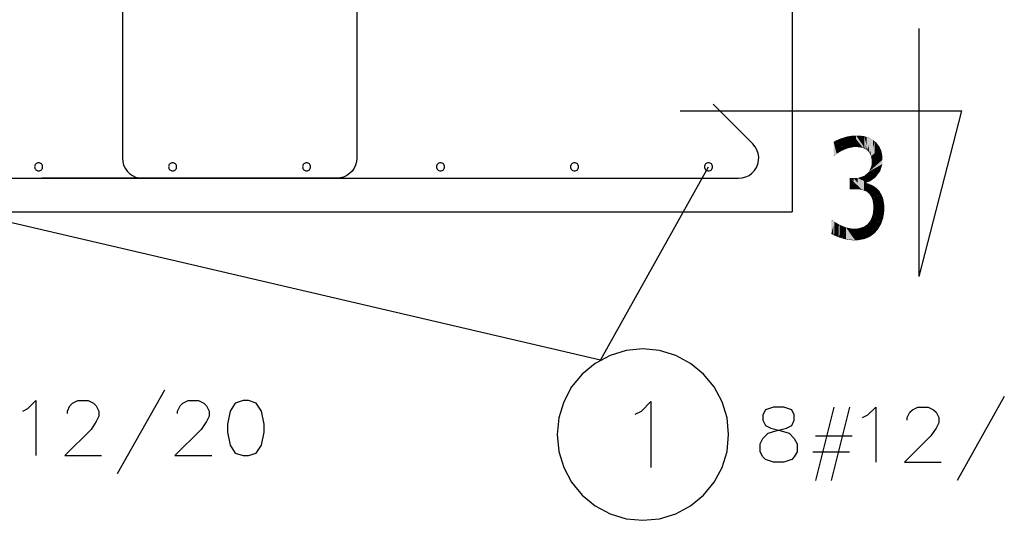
# Model space of a CAD drawing. Extents: x 64462 to 126444, y -56085 to -716.
# Tile 23 of 90: x 92558 to 94028, y -11406 to -10658. Entities that reach past the tile are written whole.
import ezdxf

# ---------------------------------------------------------------- set-up
doc = ezdxf.new("R2010")
doc.units = 0
doc.header["$LTSCALE"] = 11.25

# ---------------------------------------------------------------- blocks, each defined once
blk = doc.blocks.new('DwgObject-55396215-3381')
at = {"linetype": 'Continuous'}
for points in [[(48990.1, 16587.1), (48982.4, 16594.1), (48990.1, 16597.3)], [(48994.8, 16591), (48990.1, 16597.3), (48994.8, 16598.8)], [(48996.7, 16581.1), (48990.1, 16597.3), (48996.7, 16588.5)], [(48990.1, 16587.1), (48990.1, 16597.3), (48996.7, 16581.1)], [(49008.8, 16584.8), (48994.8, 16598.8), (49008.8, 16601.8)], [(48999.6, 16599.8), (48994.8, 16598.8), (48999.6, 16600.3)], [(49001, 16582.8), (48994.8, 16598.8), (49001, 16592.7)], [(48994.8, 16591), (48994.8, 16598.8), (49001, 16582.8)], [(48999.6, 16599.8), (48999.6, 16600.3), (49008.8, 16601.8)], [(49013.3, 16596.2), (49008.8, 16601.8), (49013.3, 16601.8)], [(49021.9, 16583.5), (49008.8, 16601.8), (49021.9, 16585.5)], [(49019.9, 16584), (49008.8, 16601.8), (49019.9, 16586.3)], [(49015.4, 16584.5), (49008.8, 16601.8), (49015.4, 16591.2)], [(49012.9, 16584.5), (49008.8, 16601.8), (49012.9, 16591.1)], [(49009.1, 16584.5), (49008.8, 16601.8), (49009.1, 16600.7)], [(49008.8, 16584.8), (49008.8, 16601.8), (49009.1, 16584.5)], [(49009.1, 16584.5), (49009.1, 16600.7), (49012.9, 16584.5)], [(49013.3, 16596.2), (49013.3, 16601.8), (49023.9, 16583)], [(49023.9, 16583), (49013.3, 16601.8), (49023.9, 16586.5)], [(49025.4, 16584.2), (49013.3, 16601.8), (49025.4, 16600.8)], [(49017.7, 16601.4), (49013.3, 16601.8), (49017.7, 16601.8)], [(49017.7, 16601.4), (49017.7, 16601.8), (49025.4, 16600.8)], [(49028.8, 16587.3), (49025.4, 16600.8), (49028.8, 16599.7)], [(49029.3, 16579.9), (49025.4, 16600.8), (49029.3, 16585.2)], [(49027.6, 16581.2), (49025.4, 16600.8), (49027.6, 16589.2)], [(49025.4, 16584.2), (49025.4, 16600.8), (49027.6, 16581.2)], [(49028.8, 16587.3), (49028.8, 16599.7), (49031, 16578.5)], [(49031, 16578.5), (49028.8, 16599.7), (49031, 16588.5)], [(49033.5, 16575.2), (49028.8, 16599.7), (49033.5, 16597.6)], [(49032.1, 16598.2), (49028.8, 16599.7), (49032.1, 16598.7)], [(49032.1, 16598.2), (49032.1, 16598.7), (49038.2, 16595.5)], [(49033.5, 16575.2), (49033.5, 16597.6), (49038.2, 16595.5)], [(48982.4, 16589.4), (48979.6, 16592.3), (48982.4, 16594.1)], [(48984.2, 16574.5), (48979.6, 16592.3), (48984.2, 16587.6)], [(48979.6, 16571.3), (48979.6, 16592.3), (48984.2, 16574.5)], [(48992.3, 16579.3), (48982.4, 16594.1), (48992.3, 16585)], [(48982.4, 16589.4), (48982.4, 16594.1), (48992.3, 16579.3)], [(48984.2, 16574.5), (48984.2, 16587.6), (48992.3, 16579.3)], [(48992.3, 16579.3), (48992.3, 16585), (48996.7, 16581.1)], [(48996.7, 16581.1), (48996.7, 16588.5), (49001, 16582.8)], [(49001, 16582.8), (49001, 16592.7), (49009.1, 16584.5)], [(49012.9, 16584.5), (49012.9, 16591.1), (49015.4, 16584.5)], [(49015.4, 16584.5), (49015.4, 16591.2), (49019.9, 16584)], [(49019.9, 16584), (49019.9, 16586.3), (49021.9, 16583.5)], [(49021.9, 16583.5), (49021.9, 16585.5), (49023.9, 16583)], [(49023.9, 16583), (49023.9, 16586.5), (49027.6, 16581.2)], [(49027.6, 16581.2), (49027.6, 16589.2), (49029.3, 16579.9)], [(49029.3, 16579.9), (49029.3, 16585.2), (49031, 16578.5)], [(49031, 16578.5), (49031, 16588.5), (49033.5, 16575.2)], [(49034.5, 16573.1), (49034.5, 16579.2), (49038.2, 16595.5)], [(49038.2, 16582.4), (49035.4, 16571.1), (49038.2, 16595.5)], [(49035.4, 16571.1), (49035.4, 16578.7), (49038.2, 16595.5)], [(49040.9, 16575.1), (49035.4, 16571.1), (49040.9, 16593.3)], [(49036.3, 16566.3), (49036.3, 16571.8), (49049.7, 16581.6)], [(49049.7, 16569.5), (49036.3, 16566.3), (49049.7, 16581.6)], [(49038.2, 16582.4), (49038.2, 16595.5), (49040.9, 16593.3)], [(49048.2, 16583.6), (49040.9, 16593.3), (49048.2, 16585)], [(49043.8, 16590), (49040.9, 16593.3), (49043.8, 16590.9)], [(49040.9, 16575.1), (49040.9, 16593.3), (49049.7, 16581.6)], [(49043.8, 16590), (49043.8, 16590.9), (49048.2, 16585)], [(49048.2, 16583.6), (49048.2, 16585), (49049.7, 16581.6)], [(49049.7, 16569.5), (49049.7, 16581.6), (49052.6, 16570.2)], [(49051.2, 16575.9), (49049.7, 16581.6), (49051.2, 16578.2)], [(48980.4, 16571.3), (48979.6, 16571.3), (48980.4, 16571.9)], [(48980.4, 16571.3), (48980.4, 16571.9), (48984.2, 16574.5)], [(49034.5, 16573.1), (49033.5, 16575.2), (49034.5, 16579.2)], [(49035.4, 16571.1), (49034.5, 16573.1), (49035.4, 16578.7)], [(49036.3, 16566.3), (49035.4, 16571.1), (49036.3, 16571.8)], [(49052.6, 16565.6), (49036.3, 16557.4), (49052.6, 16570.2)], [(49036.3, 16557.4), (49036.3, 16563.5), (49052.6, 16570.2)], [(49036.3, 16563.5), (49036.3, 16566.3), (49052.6, 16570.2)], [(49051.2, 16575.9), (49051.2, 16578.2), (49052.6, 16570.2)], [(49052.6, 16559.3), (49032.7, 16548), (49052.6, 16565.6)], [(49036.3, 16551.2), (49032.7, 16548), (49036.3, 16557.4)], [(49049.1, 16548.4), (49032.7, 16548), (49049.1, 16557.3)], [(49036.3, 16551.2), (49036.3, 16557.4), (49052.6, 16565.6)], [(49049.1, 16548.4), (49049.1, 16557.3), (49052.6, 16559.3)], [(49009.5, 16533.4), (49003.8, 16538.3), (49009.5, 16538.3)], [(49022.3, 16520.5), (49003.8, 16538.3), (49022.3, 16522.2)], [(49019.7, 16521.1), (49003.8, 16538.3), (49019.7, 16523)], [(49014.1, 16521.7), (49003.8, 16538.3), (49014.1, 16527.2)], [(49011.1, 16521.7), (49003.8, 16538.3), (49011.1, 16526.5)], [(49003.8, 16521.7), (49003.8, 16538.3), (49011.1, 16521.7)], [(49009.5, 16533.4), (49009.5, 16538.3), (49024.8, 16519.9)], [(49015.6, 16531), (49009.5, 16538.3), (49015.6, 16538.3)], [(49025.4, 16533.7), (49015.6, 16538.3), (49025.4, 16541.5)], [(49015.6, 16531), (49015.6, 16538.3), (49024.8, 16519.9)], [(49024.8, 16519.9), (49015.6, 16538.3), (49024.8, 16533.9)], [(49029, 16541), (49025.4, 16541.5), (49029, 16544.8)], [(49029, 16532), (49025.4, 16541.5), (49029, 16538)], [(49033.8, 16533.2), (49025.4, 16541.5), (49033.8, 16540.3)], [(49025.4, 16533.7), (49025.4, 16541.5), (49029, 16532)], [(49032.7, 16543.2), (49029, 16544.8), (49032.7, 16548)], [(49029, 16541), (49029, 16544.8), (49042.1, 16539.1)], [(49029, 16532), (49029, 16538), (49033.8, 16533.2)], [(49045.6, 16543.7), (49032.7, 16548), (49045.6, 16548.3)], [(49032.7, 16543.2), (49032.7, 16548), (49042.1, 16539.1)], [(49042.1, 16539.1), (49032.7, 16548), (49042.1, 16544.9)], [(49033.8, 16533.2), (49033.8, 16540.3), (49042.1, 16539.1)], [(49042.1, 16539.1), (49042.1, 16544.9), (49045.6, 16543.7)], [(49045.6, 16543.7), (49045.6, 16548.3), (49049.1, 16548.4)], [(49011.1, 16521.7), (49011.1, 16526.5), (49014.1, 16521.7)], [(49014.1, 16521.7), (49014.1, 16527.2), (49019.7, 16521.1)], [(49019.7, 16521.1), (49019.7, 16523), (49022.3, 16520.5)], [(49022.3, 16520.5), (49022.3, 16522.2), (49024.8, 16519.9)], [(49024.8, 16519.9), (49024.8, 16533.9), (49029, 16532)], [(49029, 16530.6), (49024.8, 16519.9), (49029, 16532)], [(49029, 16517.9), (49024.8, 16519.9), (49029, 16530.6)], [(49029, 16517.9), (49029, 16530.6), (49029.3, 16517.8)], [(49029.3, 16517.8), (49029, 16530.6), (49029.3, 16530.5)], [(49035.3, 16528.2), (49029, 16530.6), (49035.3, 16528.5)], [(49030.9, 16530), (49029, 16530.6), (49030.9, 16530.2)], [(49029.3, 16517.8), (49029.3, 16530.5), (49037.8, 16527.2)], [(49030.9, 16530), (49030.9, 16530.2), (49035.3, 16528.5)], [(49031.1, 16516.2), (49031.1, 16519.8), (49037.8, 16527.2)], [(49032.9, 16514.7), (49032.9, 16519.2), (49037.8, 16527.2)], [(49037.8, 16516.9), (49032.9, 16514.7), (49037.8, 16527.2)], [(49035.3, 16528.2), (49035.3, 16528.5), (49037.8, 16527.2)], [(49037.8, 16516.9), (49037.8, 16527.2), (49046.3, 16520.8)], [(49044.6, 16522.1), (49037.8, 16527.2), (49044.6, 16522.7)], [(49040.3, 16525.6), (49037.8, 16527.2), (49040.3, 16525.9)], [(49040.3, 16525.6), (49040.3, 16525.9), (49044.6, 16522.7)], [(49044.6, 16522.1), (49044.6, 16522.7), (49046.3, 16520.8)], [(49031.1, 16516.2), (49029.3, 16517.8), (49031.1, 16519.8)], [(49032.9, 16514.7), (49031.1, 16516.2), (49032.9, 16519.2)], [(49035.7, 16510.5), (49032.9, 16514.7), (49035.7, 16516)], [(49046.3, 16517.4), (49035.7, 16510.5), (49046.3, 16520.8)], [(49035.7, 16510.5), (49035.7, 16516), (49046.3, 16520.8)], [(49048.2, 16512.7), (49035.7, 16510.5), (49048.2, 16518.7)], [(49036.8, 16507.9), (49035.7, 16510.5), (49036.8, 16510.7)], [(49036.8, 16507.9), (49036.8, 16510.7), (49051.4, 16513.2)], [(49037.8, 16505.2), (49036.8, 16507.9), (49037.8, 16508.2)], [(49037.8, 16505.2), (49037.8, 16508.2), (49051.4, 16513.2)], [(49051.4, 16509.5), (49037.8, 16505.2), (49051.4, 16513.2)], [(49052.7, 16506), (49038.8, 16498.5), (49052.7, 16509.9)], [(49038.8, 16498.5), (49038.8, 16505.5), (49052.7, 16509.9)], [(49046.3, 16517.4), (49046.3, 16520.8), (49048.2, 16518.7)], [(49048.2, 16512.7), (49048.2, 16518.7), (49051.4, 16513.2)], [(49051.4, 16509.5), (49051.4, 16513.2), (49052.7, 16509.9)], [(49052.7, 16506), (49052.7, 16509.9), (49053.9, 16506.7)], [(49038.8, 16498.5), (49037.8, 16505.2), (49038.8, 16505.5)], [(49053.9, 16498.2), (49038.8, 16498.5), (49053.9, 16506.7)], [(49038.8, 16494.5), (49038.8, 16498.5), (49055.2, 16498.2)], [(49055.2, 16493), (49038.8, 16494.5), (49055.2, 16498.2)], [(49038.8, 16490.4), (49038.8, 16494.5), (49055.2, 16493)], [(49055.2, 16487.9), (49038.8, 16490.4), (49055.2, 16493)], [(49053.9, 16498.2), (49053.9, 16506.7), (49055.2, 16498.2)], [(49036.1, 16473.5), (49033.3, 16473.3), (49036.1, 16478.2)], [(49037, 16478), (49036.1, 16478.2), (49037, 16480.9)], [(49036.1, 16473.5), (49036.1, 16478.2), (49052.2, 16474.2)], [(49037.9, 16480.8), (49037, 16480.9), (49037.9, 16483.6)], [(49037, 16478), (49037, 16480.9), (49052.2, 16474.2)], [(49052.2, 16474.2), (49037, 16480.9), (49052.2, 16478.7)], [(49038.8, 16483.8), (49037.9, 16483.6), (49038.8, 16490.4)], [(49053.7, 16478.5), (49037.9, 16483.6), (49053.7, 16487.5)], [(49037.9, 16480.8), (49037.9, 16483.6), (49053.7, 16478.5)], [(49038.8, 16483.8), (49038.8, 16490.4), (49055.2, 16487.9)], [(49052.2, 16474.2), (49052.2, 16478.7), (49053.7, 16478.5)], [(49053.7, 16478.5), (49053.7, 16487.5), (49055.2, 16487.9)], [(48977.3, 16475.2), (48976.1, 16475.9), (48977.3, 16475.9)], [(48976.1, 16454.9), (48976.1, 16475.9), (48980.7, 16473.1)], [(48979.2, 16453.2), (48976.1, 16454.9), (48979.2, 16467)], [(48977.3, 16475.2), (48977.3, 16475.9), (48980.7, 16473.1)], [(48980.7, 16455.6), (48979.2, 16453.2), (48980.7, 16473.1)], [(48979.2, 16453.2), (48979.2, 16467), (48980.7, 16473.1)], [(48987.1, 16449.9), (48979.2, 16453.2), (48987.1, 16465.7)], [(48980.7, 16455.6), (48980.7, 16473.1), (48988.8, 16468.4)], [(48987.1, 16449.9), (48987.1, 16465.7), (48988.8, 16468.4)], [(48988.8, 16454.3), (48987.1, 16449.9), (48988.8, 16468.4)], [(48988.8, 16454.3), (48988.8, 16468.4), (48993.4, 16466.5)], [(48992, 16448.4), (48992, 16462.6), (48993.4, 16466.5)], [(48993.4, 16452.3), (48992, 16448.4), (48993.4, 16466.5)], [(48998.1, 16447.5), (48992, 16448.4), (48998.1, 16464.6)], [(48993.4, 16452.3), (48993.4, 16466.5), (48998.1, 16464.6)], [(49007.1, 16451.9), (48998.1, 16464.6), (49007.1, 16462.7)], [(48998.1, 16447.5), (48998.1, 16464.6), (49011.6, 16445.5)], [(49019.3, 16455.4), (49013.9, 16462.7), (49019.3, 16463.8)], [(49022.2, 16459.6), (49019.3, 16463.8), (49022.2, 16464.8)], [(49019.3, 16455.4), (49019.3, 16463.8), (49025.5, 16447.2)], [(49025.5, 16447.2), (49019.3, 16463.8), (49025.5, 16454.8)], [(49025.1, 16458.6), (49022.2, 16464.8), (49025.1, 16465.9)], [(49022.2, 16459.6), (49022.2, 16464.8), (49029.6, 16448.8)], [(49029.7, 16464.3), (49025.1, 16465.9), (49029.7, 16469)], [(49025.1, 16458.6), (49025.1, 16465.9), (49029.6, 16448.8)], [(49029.6, 16448.8), (49025.1, 16465.9), (49029.6, 16464.3)], [(49029.6, 16448.8), (49029.6, 16464.3), (49043.8, 16459.3)], [(49031.5, 16467.8), (49029.7, 16469), (49031.5, 16471.1)], [(49029.7, 16464.3), (49029.7, 16469), (49043.8, 16459.3)], [(49033.3, 16470), (49031.5, 16471.1), (49033.3, 16473.3)], [(49043.8, 16459.3), (49031.5, 16471.1), (49043.8, 16464)], [(49031.5, 16467.8), (49031.5, 16471.1), (49043.8, 16459.3)], [(49050.7, 16469.9), (49033.3, 16473.3), (49050.7, 16474.1)], [(49033.3, 16470), (49033.3, 16473.3), (49046.5, 16462.4)], [(49046.5, 16462.4), (49033.3, 16473.3), (49046.5, 16470.7)], [(49043.8, 16459.3), (49043.8, 16464), (49046.5, 16462.4)], [(49046.5, 16462.4), (49046.5, 16470.7), (49050.7, 16469.9)], [(49050.7, 16469.9), (49050.7, 16474.1), (49052.2, 16474.2)], [(48992, 16448.4), (48987.1, 16449.9), (48992, 16462.6)], [(49007.1, 16451.9), (49007.1, 16462.7), (49011.6, 16445.5)], [(49011.4, 16446.4), (49007.1, 16462.7), (49011.4, 16462.7)], [(49011.6, 16445.5), (49011.4, 16462.7), (49011.6, 16462.7)], [(49011.4, 16446.4), (49011.4, 16462.7), (49011.6, 16445.5)], [(49011.6, 16445.5), (49011.6, 16462.7), (49013.9, 16462.7)], [(49013.9, 16445.7), (49011.6, 16445.5), (49013.9, 16462.7)], [(49013.9, 16445.7), (49013.9, 16462.7), (49025.5, 16447.2)], [(49025.5, 16447.2), (49025.5, 16454.8), (49029.6, 16448.8)], [(49033.7, 16450.5), (49029.6, 16448.8), (49033.7, 16451.8)], [(49033.7, 16450.5), (49033.7, 16451.8), (49043.8, 16459.3)], [(49040.8, 16455.7), (49033.7, 16450.5), (49040.8, 16456.7)], [(49040.8, 16455.7), (49040.8, 16456.7), (49043.8, 16459.3)], [(48996.8, 16446.9), (48992, 16448.4), (48996.8, 16447.7)], [(48996.8, 16446.9), (48996.8, 16447.7), (49011.6, 16445.5)], [(49006.6, 16445.5), (48996.8, 16446.9), (49006.6, 16446)], [(49006.6, 16445.5), (49006.6, 16446), (49011.6, 16445.5)], [(49016.5, 16445.5), (49011.6, 16445.5), (49016.5, 16446.1)], [(49016.5, 16445.5), (49016.5, 16446.1), (49025.5, 16447.2)]]:
    blk.add_hatch(color=1, dxfattribs=at).paths.add_polyline_path(points)
at = {"color": 1, "linetype": 'Continuous'}
for p, q in [((47917.8, 17403.9), (47917.8, 16567.9)), ((48267.8, 17403.9), (48267.8, 16567.9)), ((48917.8, 16787.9), (48917.8, 16487.9)), ((49107.5, 16391.4), (49107.5, 16761.8)), ((48859.1, 16589.2), (48799.7, 16648.6)), ((48750.8, 16638.8), (49171.1, 16638.8)), ((49107.5, 16391.4), (49171.1, 16638.8)), ((48862.5, 16585), (48859.1, 16589.2)), ((48865.2, 16580.3), (48862.5, 16585)), ((47917.8, 16567.9), (47918.3, 16562.7)), ((47917.8, 16567.9), (47917.8, 16567.9)), ((48267.8, 16567.9), (48267.4, 16562.7)), ((48267.8, 16567.9), (48267.8, 16567.9)), ((48867, 16575.1), (48865.2, 16580.3)), ((48867.8, 16569.8), (48867, 16575.1)), ((48867.6, 16564.3), (48867.8, 16569.8)), ((48631.7, 16266.4), (47392.8, 16555.1)), ((47787, 16556.2), (47786.8, 16555.1)), ((47786.8, 16555.1), (47787, 16553.9)), ((47787.3, 16557.4), (47787, 16556.2)), ((47787, 16553.9), (47787.3, 16552.8)), ((47787.9, 16558.4), (47787.3, 16557.4)), ((47787.3, 16552.8), (47787.9, 16551.7)), ((47788.6, 16559.3), (47787.9, 16558.4)), ((47787.9, 16551.7), (47788.6, 16550.8)), ((47789.5, 16560.1), (47788.6, 16559.3)), ((47790.5, 16560.6), (47789.5, 16560.1)), ((47791.7, 16560.9), (47790.5, 16560.6)), ((47792.8, 16561.1), (47791.7, 16560.9)), ((47794, 16560.9), (47792.8, 16561.1)), ((47795.1, 16560.6), (47794, 16560.9)), ((47796.2, 16560.1), (47795.1, 16560.6)), ((47797.1, 16559.3), (47796.2, 16560.1)), ((47797.8, 16558.4), (47797.1, 16559.3)), ((47797.1, 16550.8), (47797.8, 16551.7)), ((47798.4, 16557.4), (47797.8, 16558.4)), ((47797.8, 16551.7), (47798.4, 16552.8)), ((47798.7, 16556.2), (47798.4, 16557.4)), ((47798.4, 16552.8), (47798.7, 16553.9)), ((47798.8, 16555.1), (47798.7, 16556.2)), ((47798.7, 16553.9), (47798.8, 16555.1)), ((47918.3, 16562.7), (47919.7, 16557.7)), ((47919.7, 16557.7), (47921.9, 16552.9)), ((47921.9, 16552.9), (47924.9, 16548.7)), ((47987, 16556.2), (47986.8, 16555.1)), ((47986.8, 16555.1), (47987, 16553.9)), ((47987.3, 16557.4), (47987, 16556.2)), ((47987, 16553.9), (47987.3, 16552.8)), ((47987.9, 16558.4), (47987.3, 16557.4)), ((47987.3, 16552.8), (47987.9, 16551.7)), ((47988.6, 16559.3), (47987.9, 16558.4)), ((47987.9, 16551.7), (47988.6, 16550.8)), ((47989.5, 16560.1), (47988.6, 16559.3)), ((47990.5, 16560.6), (47989.5, 16560.1)), ((47991.7, 16560.9), (47990.5, 16560.6)), ((47992.8, 16561.1), (47991.7, 16560.9)), ((47994, 16560.9), (47992.8, 16561.1)), ((47995.1, 16560.6), (47994, 16560.9)), ((47996.2, 16560.1), (47995.1, 16560.6)), ((47997.1, 16559.3), (47996.2, 16560.1)), ((47997.8, 16558.4), (47997.1, 16559.3)), ((47997.1, 16550.8), (47997.8, 16551.7)), ((47998.4, 16557.4), (47997.8, 16558.4)), ((47997.8, 16551.7), (47998.4, 16552.8)), ((47998.7, 16556.2), (47998.4, 16557.4)), ((47998.4, 16552.8), (47998.7, 16553.9)), ((47998.8, 16555.1), (47998.7, 16556.2)), ((47998.7, 16553.9), (47998.8, 16555.1)), ((48187, 16556.2), (48186.8, 16555.1)), ((48186.8, 16555.1), (48187, 16553.9)), ((48187.3, 16557.4), (48187, 16556.2)), ((48187, 16553.9), (48187.3, 16552.8)), ((48187.9, 16558.4), (48187.3, 16557.4)), ((48187.3, 16552.8), (48187.9, 16551.7)), ((48188.6, 16559.3), (48187.9, 16558.4)), ((48187.9, 16551.7), (48188.6, 16550.8)), ((48189.5, 16560.1), (48188.6, 16559.3)), ((48190.5, 16560.6), (48189.5, 16560.1)), ((48191.7, 16560.9), (48190.5, 16560.6)), ((48192.8, 16561.1), (48191.7, 16560.9)), ((48194, 16560.9), (48192.8, 16561.1)), ((48195.1, 16560.6), (48194, 16560.9)), ((48196.2, 16560.1), (48195.1, 16560.6)), ((48197.1, 16559.3), (48196.2, 16560.1)), ((48197.8, 16558.4), (48197.1, 16559.3)), ((48197.1, 16550.8), (48197.8, 16551.7)), ((48198.4, 16557.4), (48197.8, 16558.4)), ((48197.8, 16551.7), (48198.4, 16552.8)), ((48198.7, 16556.2), (48198.4, 16557.4)), ((48198.4, 16552.8), (48198.7, 16553.9)), ((48198.8, 16555.1), (48198.7, 16556.2)), ((48198.7, 16553.9), (48198.8, 16555.1)), ((48263.8, 16552.9), (48260.8, 16548.7)), ((48266, 16557.7), (48263.8, 16552.9)), ((48267.4, 16562.7), (48266, 16557.7)), ((48387, 16556.2), (48386.8, 16555.1)), ((48386.8, 16555.1), (48387, 16553.9)), ((48387.3, 16557.4), (48387, 16556.2)), ((48387, 16553.9), (48387.3, 16552.8)), ((48387.9, 16558.4), (48387.3, 16557.4)), ((48387.3, 16552.8), (48387.9, 16551.7)), ((48388.6, 16559.3), (48387.9, 16558.4)), ((48387.9, 16551.7), (48388.6, 16550.8)), ((48389.5, 16560.1), (48388.6, 16559.3)), ((48390.5, 16560.6), (48389.5, 16560.1)), ((48391.7, 16560.9), (48390.5, 16560.6)), ((48392.8, 16561.1), (48391.7, 16560.9)), ((48394, 16560.9), (48392.8, 16561.1)), ((48395.1, 16560.6), (48394, 16560.9)), ((48396.2, 16560.1), (48395.1, 16560.6)), ((48397.1, 16559.3), (48396.2, 16560.1)), ((48397.8, 16558.4), (48397.1, 16559.3)), ((48397.1, 16550.8), (48397.8, 16551.7)), ((48398.4, 16557.4), (48397.8, 16558.4)), ((48397.8, 16551.7), (48398.4, 16552.8)), ((48398.7, 16556.2), (48398.4, 16557.4)), ((48398.4, 16552.8), (48398.7, 16553.9)), ((48398.8, 16555.1), (48398.7, 16556.2)), ((48398.7, 16553.9), (48398.8, 16555.1)), ((48587, 16556.2), (48586.8, 16555.1)), ((48586.8, 16555.1), (48587, 16553.9)), ((48587.3, 16557.4), (48587, 16556.2)), ((48587, 16553.9), (48587.3, 16552.8)), ((48587.9, 16558.4), (48587.3, 16557.4)), ((48587.3, 16552.8), (48587.9, 16551.7)), ((48588.6, 16559.3), (48587.9, 16558.4)), ((48587.9, 16551.7), (48588.6, 16550.8)), ((48589.5, 16560.1), (48588.6, 16559.3)), ((48590.5, 16560.6), (48589.5, 16560.1)), ((48591.7, 16560.9), (48590.5, 16560.6)), ((48592.8, 16561.1), (48591.7, 16560.9)), ((48594, 16560.9), (48592.8, 16561.1)), ((48595.1, 16560.6), (48594, 16560.9)), ((48596.2, 16560.1), (48595.1, 16560.6)), ((48597.1, 16559.3), (48596.2, 16560.1)), ((48597.8, 16558.4), (48597.1, 16559.3)), ((48597.1, 16550.8), (48597.8, 16551.7)), ((48598.4, 16557.4), (48597.8, 16558.4)), ((48597.8, 16551.7), (48598.4, 16552.8)), ((48598.7, 16556.2), (48598.4, 16557.4)), ((48598.4, 16552.8), (48598.7, 16553.9)), ((48598.8, 16555.1), (48598.7, 16556.2)), ((48598.7, 16553.9), (48598.8, 16555.1)), ((48631.7, 16266.4), (48792.8, 16555.1)), ((48787, 16556.2), (48786.8, 16555.1)), ((48786.8, 16555.1), (48787, 16553.9)), ((48787.3, 16557.4), (48787, 16556.2)), ((48787, 16553.9), (48787.3, 16552.8)), ((48787.9, 16558.4), (48787.3, 16557.4)), ((48787.3, 16552.8), (48787.9, 16551.7)), ((48788.6, 16559.3), (48787.9, 16558.4)), ((48787.9, 16551.7), (48788.6, 16550.8)), ((48789.5, 16560.1), (48788.6, 16559.3)), ((48790.5, 16560.6), (48789.5, 16560.1)), ((48791.7, 16560.9), (48790.5, 16560.6)), ((48792.8, 16561.1), (48791.7, 16560.9)), ((48794, 16560.9), (48792.8, 16561.1)), ((48795.1, 16560.6), (48794, 16560.9)), ((48796.2, 16560.1), (48795.1, 16560.6)), ((48797.1, 16559.3), (48796.2, 16560.1)), ((48797.8, 16558.4), (48797.1, 16559.3)), ((48797.1, 16550.8), (48797.8, 16551.7)), ((48798.4, 16557.4), (48797.8, 16558.4)), ((48797.8, 16551.7), (48798.4, 16552.8)), ((48798.7, 16556.2), (48798.4, 16557.4)), ((48798.4, 16552.8), (48798.7, 16553.9)), ((48798.8, 16555.1), (48798.7, 16556.2)), ((48798.7, 16553.9), (48798.8, 16555.1)), ((48861.5, 16549.4), (48864.4, 16554)), ((48864.4, 16554), (48866.5, 16559)), ((48866.5, 16559), (48867.6, 16564.3)), ((47347.8, 16537.9), (48837.8, 16537.9)), ((47788.6, 16550.8), (47789.5, 16550.1)), ((47789.5, 16550.1), (47790.5, 16549.5)), ((47790.5, 16549.5), (47791.7, 16549.2)), ((47791.7, 16549.2), (47792.8, 16549.1)), ((47792.8, 16549.1), (47794, 16549.2)), ((47794, 16549.2), (47795.1, 16549.5)), ((47795.1, 16549.5), (47796.2, 16550.1)), ((47796.2, 16550.1), (47797.1, 16550.8)), ((48237.8, 16537.9), (47797.8, 16537.9)), ((47924.9, 16548.7), (47928.6, 16545)), ((47928.6, 16545), (47932.8, 16542)), ((47932.8, 16542), (47937.6, 16539.8)), ((47937.6, 16539.8), (47942.6, 16538.4)), ((47942.6, 16538.4), (47947.8, 16537.9)), ((47947.8, 16537.9), (48387.8, 16537.9)), ((47988.6, 16550.8), (47989.5, 16550.1)), ((47989.5, 16550.1), (47990.5, 16549.5)), ((47990.5, 16549.5), (47991.7, 16549.2)), ((47991.7, 16549.2), (47992.8, 16549.1)), ((47992.8, 16549.1), (47994, 16549.2)), ((47994, 16549.2), (47995.1, 16549.5)), ((47995.1, 16549.5), (47996.2, 16550.1)), ((47996.2, 16550.1), (47997.1, 16550.8)), ((48188.6, 16550.8), (48189.5, 16550.1)), ((48189.5, 16550.1), (48190.5, 16549.5)), ((48190.5, 16549.5), (48191.7, 16549.2)), ((48191.7, 16549.2), (48192.8, 16549.1)), ((48192.8, 16549.1), (48194, 16549.2)), ((48194, 16549.2), (48195.1, 16549.5)), ((48195.1, 16549.5), (48196.2, 16550.1)), ((48196.2, 16550.1), (48197.1, 16550.8)), ((48243.1, 16538.4), (48237.8, 16537.9)), ((48248.1, 16539.8), (48243.1, 16538.4)), ((48252.8, 16542), (48248.1, 16539.8)), ((48257.1, 16545), (48252.8, 16542)), ((48260.8, 16548.7), (48257.1, 16545)), ((48388.6, 16550.8), (48389.5, 16550.1)), ((48389.5, 16550.1), (48390.5, 16549.5)), ((48390.5, 16549.5), (48391.7, 16549.2)), ((48391.7, 16549.2), (48392.8, 16549.1)), ((48392.8, 16549.1), (48394, 16549.2)), ((48394, 16549.2), (48395.1, 16549.5)), ((48395.1, 16549.5), (48396.2, 16550.1)), ((48396.2, 16550.1), (48397.1, 16550.8)), ((48588.6, 16550.8), (48589.5, 16550.1)), ((48589.5, 16550.1), (48590.5, 16549.5)), ((48590.5, 16549.5), (48591.7, 16549.2)), ((48591.7, 16549.2), (48592.8, 16549.1)), ((48592.8, 16549.1), (48594, 16549.2)), ((48594, 16549.2), (48595.1, 16549.5)), ((48595.1, 16549.5), (48596.2, 16550.1)), ((48596.2, 16550.1), (48597.1, 16550.8)), ((48788.6, 16550.8), (48789.5, 16550.1)), ((48789.5, 16550.1), (48790.5, 16549.5)), ((48790.5, 16549.5), (48791.7, 16549.2)), ((48791.7, 16549.2), (48792.8, 16549.1)), ((48792.8, 16549.1), (48794, 16549.2)), ((48794, 16549.2), (48795.1, 16549.5)), ((48795.1, 16549.5), (48796.2, 16550.1)), ((48796.2, 16550.1), (48797.1, 16550.8)), ((48837.8, 16537.9), (48843.2, 16538.4)), ((48837.8, 16537.9), (48837.8, 16537.9)), ((48843.2, 16538.4), (48848.5, 16539.9)), ((48848.5, 16539.9), (48853.4, 16542.3)), ((48853.4, 16542.3), (48857.7, 16545.5)), ((48857.7, 16545.5), (48861.5, 16549.4)), ((47267.8, 16487.9), (48917.8, 16487.9)), ((48645.9, 16273.3), (48623.8, 16261.5)), ((48669.9, 16280.6), (48645.9, 16273.3)), ((48694.9, 16283.1), (48669.9, 16280.6)), ((48719.9, 16280.6), (48694.9, 16283.1)), ((48743.9, 16273.3), (48719.9, 16280.6)), ((48766, 16261.5), (48743.9, 16273.3)), ((48623.8, 16261.5), (48604.4, 16245.6)), ((48785.4, 16245.6), (48766, 16261.5)), ((48604.4, 16245.6), (48588.5, 16226.2)), ((48801.3, 16226.2), (48785.4, 16245.6)), ((47980.6, 16221.6), (47910.1, 16096.3)), ((48588.5, 16226.2), (48576.7, 16204)), ((48813.2, 16204), (48801.3, 16226.2)), ((47776.9, 16194.2), (47788.7, 16206)), ((47788.7, 16206), (47788.7, 16123.7)), ((47839.6, 16198.1), (47843.5, 16202)), ((47843.5, 16202), (47851.4, 16206)), ((47851.4, 16206), (47867, 16206)), ((47867, 16206), (47874.9, 16202)), ((47874.9, 16202), (47878.8, 16198.1)), ((48004.2, 16198.1), (48008.1, 16202)), ((48008.1, 16202), (48015.9, 16206)), ((48015.9, 16206), (48031.6, 16206)), ((48031.6, 16206), (48039.4, 16202)), ((48039.4, 16202), (48043.3, 16198.1)), ((48086.4, 16202), (48078.6, 16190.3)), ((48098.2, 16206), (48086.4, 16202)), ((48106, 16206), (48098.2, 16206)), ((48117.8, 16202), (48106, 16206)), ((48125.6, 16190.3), (48117.8, 16202)), ((48576.7, 16204), (48569.4, 16180)), ((48692.6, 16190.2), (48706.6, 16204.3)), ((48706.6, 16204.3), (48706.6, 16105.9)), ((48820.5, 16180), (48813.2, 16204)), ((49234.5, 16211.9), (49163.9, 16086.5)), ((47769.1, 16190.3), (47776.9, 16194.2)), ((47835.7, 16190.3), (47839.6, 16198.1)), ((47835.7, 16186.4), (47835.7, 16190.3)), ((47878.8, 16198.1), (47882.7, 16190.3)), ((47882.7, 16190.3), (47882.7, 16182.5)), ((48000.2, 16190.3), (48004.2, 16198.1)), ((48000.2, 16186.4), (48000.2, 16190.3)), ((48043.3, 16198.1), (48047.3, 16190.3)), ((48047.3, 16190.3), (48047.3, 16182.5)), ((48078.6, 16190.3), (48074.7, 16170.7)), ((48129.5, 16170.7), (48125.6, 16190.3)), ((48683.2, 16185.5), (48692.6, 16190.2)), ((48877.9, 16192.3), (48874, 16184.4)), ((48874, 16184.4), (48874, 16176.6)), ((48889.7, 16196.2), (48877.9, 16192.3)), ((48905.4, 16196.2), (48889.7, 16196.2)), ((48917.1, 16192.3), (48905.4, 16196.2)), ((48921, 16184.4), (48917.1, 16192.3)), ((48921, 16176.6), (48921, 16184.4)), ((48979.8, 16196.2), (48952.4, 16086.5)), ((49003.3, 16196.2), (48975.9, 16086.5)), ((49022.9, 16180.5), (49030.7, 16184.4)), ((49030.7, 16184.4), (49042.5, 16196.2)), ((49042.5, 16196.2), (49042.5, 16113.9)), ((49089.5, 16180.5), (49093.4, 16188.4)), ((49093.4, 16188.4), (49097.3, 16192.3)), ((49097.3, 16192.3), (49105.2, 16196.2)), ((49105.2, 16196.2), (49120.9, 16196.2)), ((49120.9, 16196.2), (49128.7, 16192.3)), ((49128.7, 16192.3), (49132.6, 16188.4)), ((49132.6, 16188.4), (49136.5, 16180.5)), ((47878.8, 16174.6), (47871, 16162.9)), ((47882.7, 16182.5), (47878.8, 16174.6)), ((48043.3, 16174.6), (48035.5, 16162.9)), ((48047.3, 16182.5), (48043.3, 16174.6)), ((48074.7, 16170.7), (48074.7, 16158.9)), ((48129.5, 16158.9), (48129.5, 16170.7)), ((48569.4, 16180), (48566.9, 16155.1)), ((48822.9, 16155.1), (48820.5, 16180)), ((48874, 16176.6), (48877.9, 16168.8)), ((48917.1, 16168.8), (48921, 16176.6)), ((49089.5, 16176.6), (49089.5, 16180.5)), ((49136.5, 16172.7), (49132.6, 16164.9)), ((49136.5, 16180.5), (49136.5, 16172.7)), ((47871, 16162.9), (47831.8, 16123.7)), ((48035.5, 16162.9), (47996.3, 16123.7)), ((48074.7, 16158.9), (48078.6, 16139.4)), ((48125.6, 16139.4), (48129.5, 16158.9)), ((48566.9, 16155.1), (48569.4, 16130.1)), ((48820.5, 16130.1), (48822.9, 16155.1)), ((48874, 16149.2), (48881.9, 16157)), ((48877.9, 16168.8), (48885.8, 16164.9)), ((48881.9, 16157), (48893.6, 16160.9)), ((48885.8, 16164.9), (48901.5, 16160.9)), ((48893.6, 16160.9), (48909.3, 16164.9)), ((48901.5, 16160.9), (48913.2, 16157)), ((48909.3, 16164.9), (48917.1, 16168.8)), ((48913.2, 16157), (48921, 16149.2)), ((49132.6, 16164.9), (49124.8, 16153.1)), ((48870.1, 16141.4), (48874, 16149.2)), ((48870.1, 16129.6), (48870.1, 16141.4)), ((48921, 16149.2), (48925, 16141.4)), ((48925, 16141.4), (48925, 16129.6)), ((48952.4, 16153.1), (49007.2, 16153.1)), ((49124.8, 16153.1), (49085.6, 16113.9)), ((48078.6, 16139.4), (48086.4, 16127.6)), ((48086.4, 16127.6), (48098.2, 16123.7)), ((48106, 16123.7), (48117.8, 16127.6)), ((48117.8, 16127.6), (48125.6, 16139.4)), ((48569.4, 16130.1), (48576.7, 16106.1)), ((48813.2, 16106.1), (48820.5, 16130.1)), ((48874, 16121.8), (48870.1, 16129.6)), ((48925, 16129.6), (48921, 16121.8)), ((48948.5, 16129.6), (49003.3, 16129.6)), ((47831.8, 16123.7), (47886.6, 16123.7)), ((47996.3, 16123.7), (48051.2, 16123.7)), ((48098.2, 16123.7), (48106, 16123.7)), ((48877.9, 16117.8), (48874, 16121.8)), ((48889.7, 16113.9), (48877.9, 16117.8)), ((48905.4, 16113.9), (48889.7, 16113.9)), ((48917.1, 16117.8), (48905.4, 16113.9)), ((48921, 16121.8), (48917.1, 16117.8)), ((49085.6, 16113.9), (49140.4, 16113.9)), ((48576.7, 16106.1), (48588.5, 16084)), ((48801.3, 16084), (48813.2, 16106.1)), ((48588.5, 16084), (48604.4, 16064.6)), ((48785.4, 16064.6), (48801.3, 16084)), ((48604.4, 16064.6), (48623.8, 16048.6)), ((48766, 16048.6), (48785.4, 16064.6)), ((48623.8, 16048.6), (48645.9, 16036.8)), ((48743.9, 16036.8), (48766, 16048.6)), ((48645.9, 16036.8), (48669.9, 16029.5)), ((48669.9, 16029.5), (48694.9, 16027.1)), ((48694.9, 16027.1), (48719.9, 16029.5)), ((48719.9, 16029.5), (48743.9, 16036.8))]:
    blk.add_line(p, q, dxfattribs=at)

msp = doc.modelspace()

# ---------------------------------------------------------------- block references
msp.add_blockref('DwgObject-55396215-3381', (44793.1, -27432.61))

doc.saveas('drawing.dxf')
